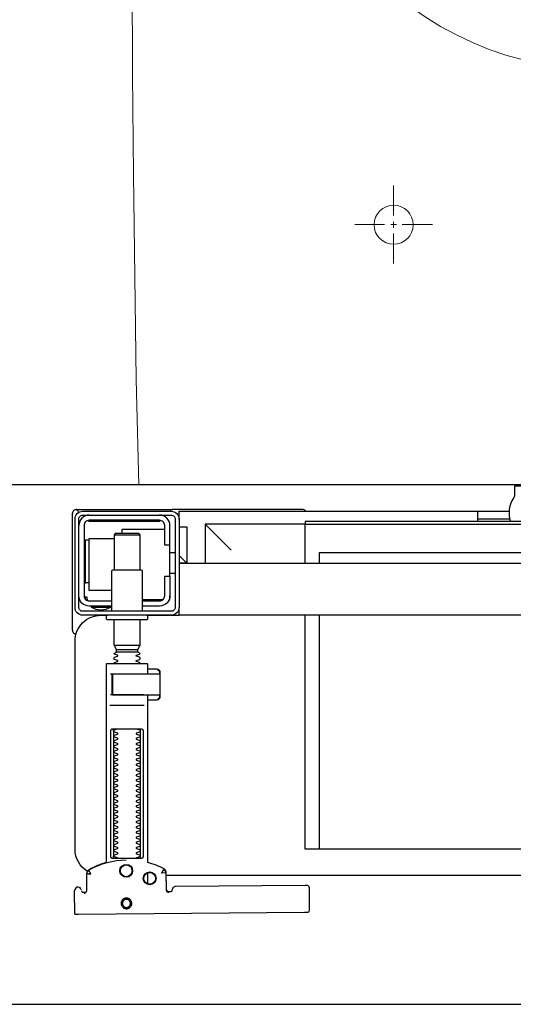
# Model space of a CAD drawing. Header units: millimetres. Extents: x 28600 to 181045, y -399112 to -163690.
# Tile 24 of 256: x 47255 to 47274, y -195409 to -195371. Entities that reach past the tile are written whole.
import ezdxf

# ---------------------------------------------------------------- set-up
doc = ezdxf.new("R2010")
doc.units = ezdxf.units.MM
doc.layers.get('0').update_dxf_attribs({"color": 8})
for name, color, linetype in [('!! 0_ Istn-sciany', 8, 'Continuous'), ('!! 2 ZABUDOWA GK-MDF', 8, 'Continuous'), ('!! 2_wypos-sanitarne', 8, 'Continuous')]:
    doc.layers.add(name, color=color, linetype=linetype)
doc.layers.add('!!_@ wypos sanit nd', color=8, linetype='Continuous', plot=False)

# ---------------------------------------------------------------- blocks, each defined once
blk = doc.blocks.new('A$Cff2eaf8b')
for points in [[(0.16424, 0.07378), (0.16327, 0.07377), (0.16304, 0.07374), (0.16282, 0.07366), (0.16262, 0.07353), (0.16265, 0.07357), (0.16258, 0.07337), (0.16257, 0.07317, -0.157432), (0.16238, 0.07258), (0.1621, 0.07218, -0.241147), (0.16129, 0.07175), (0.1115, 0.07128), (0.11133, 0.07127), (0.11119, 0.07127), (0.11107, 0.07127), (0.11094, 0.07128), (0.11078, 0.0713), (0.11062, 0.07135), (0.11047, 0.07143), (0.11033, 0.07153), (0.11022, 0.07165), (0.11012, 0.07179), (0.11005, 0.07194), (0.11001, 0.0721), (0.10999, 0.07227), (0.10995, 0.08127), (0.11022, 0.08166)], [(0.19647, 0.0744), (0.19626, 0.07438), (0.19604, 0.0743), (0.19585, 0.07417), (0.19566, 0.07396, 0.132231), (0.19551, 0.07346), (0.19546, 0.06691)], [(0.19768, 0.0731, 0.415336), (0.19869, 0.07211)], [(0.19885, 0.07212), (0.19898, 0.07212), (0.19912, 0.07213), (0.19927, 0.07216), (0.1994, 0.07222), (0.19953, 0.07229), (0.19965, 0.07238), (0.19975, 0.07248), (0.20007, 0.07294, 0.158481), (0.20025, 0.07353)], [(0.18031, 0.06175, 0.125713), (0.19466, 0.06556, 0.121439), (0.19519, 0.06605, -0.262119), (0.2, 0.0575), (0.2, -0.0225, -0.414214), (0.19, -0.0325), (0.18751, -0.0325, 0.405519), (0.188, -0.032), (0.188, -0.0313, 0.414214), (0.1875, -0.0308), (0.1725, -0.0308, 0.414214), (0.172, -0.0313), (0.172, -0.032, 0.405519), (0.17249, -0.0325, 0.001664), (0.15993, -0.0325)], [(0.172, -0.00986), (0.172, -0.01366, 0.414214), (0.1722, -0.01386), (0.18462, -0.01386), (0.1878, -0.01386, 0.414214), (0.188, -0.01366), (0.188, 0.06267), (0.18885, 0.06292), (0.18969, 0.06319), (0.19052, 0.0635), (0.19134, 0.06382), (0.19215, 0.06417), (0.19295, 0.06454), (0.19374, 0.06494), (0.19456, 0.06538), (0.19464, 0.06544), (0.19473, 0.0655), (0.19481, 0.06557), (0.19488, 0.06564), (0.19495, 0.06572), (0.19502, 0.06581)], [(0.17647, 0.01114, 0.182836), (0.17636, 0.01123), (0.17515, 0.01163, 0.050055), (0.175, 0.0119), (0.175, 0.01218, 0.050055), (0.17515, 0.01244), (0.17636, 0.01285, 0.719897), (0.17636, 0.01323), (0.17515, 0.01363, 0.050055), (0.175, 0.0139), (0.175, 0.01418, 0.050055), (0.17515, 0.01444), (0.17636, 0.01485, 0.719897), (0.17636, 0.01523), (0.17515, 0.01563, 0.050055), (0.175, 0.0159), (0.175, 0.01618, 0.050055), (0.17515, 0.01644), (0.17636, 0.01685, 0.719897), (0.17636, 0.01723), (0.17515, 0.01763, 0.050055), (0.175, 0.0179), (0.175, 0.01818, 0.050055), (0.17515, 0.01844), (0.17636, 0.01885, 0.719897), (0.17636, 0.01923), (0.17515, 0.01963, 0.050055), (0.175, 0.0199), (0.175, 0.02018, 0.050055), (0.17515, 0.02044), (0.17636, 0.02085, 0.719897), (0.17636, 0.02123), (0.17515, 0.02163, 0.050055), (0.175, 0.0219), (0.175, 0.02218, 0.050055), (0.17515, 0.02244), (0.17636, 0.02285, 0.719897), (0.17636, 0.02323), (0.17515, 0.02363, 0.050055), (0.175, 0.0239), (0.175, 0.02418, 0.050055), (0.17515, 0.02444), (0.17636, 0.02485, 0.719897), (0.17636, 0.02523), (0.17515, 0.02563, 0.050055), (0.175, 0.0259), (0.175, 0.02618, 0.050055), (0.17515, 0.02644), (0.17636, 0.02685, 0.719897), (0.17636, 0.02723), (0.17515, 0.02763, 0.050055), (0.175, 0.0279), (0.175, 0.02818, 0.050055), (0.17515, 0.02844), (0.17636, 0.02885, 0.719897), (0.17636, 0.02923), (0.17515, 0.02963, 0.050055), (0.175, 0.0299), (0.175, 0.03018, 0.050055), (0.17515, 0.03044), (0.17636, 0.03085, 0.719897), (0.17636, 0.03123), (0.17515, 0.03163, 0.050055), (0.175, 0.0319), (0.175, 0.03218, 0.050055), (0.17515, 0.03244), (0.17636, 0.03285, 0.719897), (0.17636, 0.03323), (0.17515, 0.03363, 0.050055), (0.175, 0.0339), (0.175, 0.03418, 0.050055), (0.17515, 0.03444), (0.17636, 0.03485, 0.719897), (0.17636, 0.03523), (0.17515, 0.03563, 0.050055), (0.175, 0.0359), (0.175, 0.03618, 0.050055), (0.17515, 0.03644), (0.17636, 0.03685, 0.719897), (0.17636, 0.03723), (0.17515, 0.03763, 0.050055), (0.175, 0.0379), (0.175, 0.03818, 0.050055), (0.17515, 0.03844), (0.17636, 0.03885, 0.719897), (0.17636, 0.03923), (0.17515, 0.03963, 0.050055), (0.175, 0.0399), (0.175, 0.04018, 0.050055), (0.17515, 0.04044), (0.17636, 0.04085, 0.719897), (0.17636, 0.04123), (0.17515, 0.04163, 0.050055), (0.175, 0.0419), (0.175, 0.04218, 0.050055), (0.17515, 0.04244), (0.17636, 0.04285, 0.719897), (0.17636, 0.04323), (0.17515, 0.04363, 0.050055), (0.175, 0.0439), (0.175, 0.04418, 0.050055), (0.17515, 0.04444), (0.17636, 0.04485, 0.719897), (0.17636, 0.04523), (0.17515, 0.04563, 0.050055), (0.175, 0.0459), (0.175, 0.04618, 0.050055), (0.17515, 0.04644), (0.17636, 0.04685, 0.719897), (0.17636, 0.04723), (0.17515, 0.04763, 0.050055), (0.175, 0.0479), (0.175, 0.04818, 0.050055), (0.17515, 0.04844), (0.17636, 0.04885, 0.719897), (0.17636, 0.04923), (0.17515, 0.04963, 0.050055), (0.175, 0.0499), (0.175, 0.05018, 0.050055), (0.17515, 0.05044), (0.17636, 0.05085, 0.719897), (0.17636, 0.05123), (0.17515, 0.05163, 0.050055), (0.175, 0.0519), (0.175, 0.05218, 0.050055), (0.17515, 0.05244), (0.17636, 0.05285, 0.719897), (0.17636, 0.05323), (0.17515, 0.05363, 0.050055), (0.175, 0.0539), (0.175, 0.05418, 0.050055), (0.17515, 0.05444), (0.17636, 0.05485, 0.719897), (0.17636, 0.05523), (0.17515, 0.05563, 0.050055), (0.175, 0.0559), (0.175, 0.05618, 0.050055), (0.17515, 0.05644), (0.17636, 0.05685, 0.719897), (0.17636, 0.05723), (0.17515, 0.05763, 0.050055), (0.175, 0.0579), (0.175, 0.05818, 0.050055), (0.17515, 0.05844), (0.17636, 0.05885, 0.719897), (0.17636, 0.05923), (0.17515, 0.05963, 0.050055), (0.175, 0.0599), (0.175, 0.06018, 0.050055), (0.17515, 0.06044), (0.17636, 0.06085, 0.474594), (0.17647, 0.06114)], [(0.18353, 0.06114, 0.474594), (0.18364, 0.06085), (0.18485, 0.06044, 0.050055), (0.185, 0.06018), (0.185, 0.0599, 0.050055), (0.18485, 0.05963), (0.18364, 0.05923, 0.719897), (0.18364, 0.05885), (0.18485, 0.05844, 0.050055), (0.185, 0.05818), (0.185, 0.0579, 0.050055), (0.18485, 0.05763), (0.18364, 0.05723, 0.719897), (0.18364, 0.05685), (0.18485, 0.05644, 0.050055), (0.185, 0.05618), (0.185, 0.0559, 0.050055), (0.18485, 0.05563), (0.18364, 0.05523, 0.719897), (0.18364, 0.05485), (0.18485, 0.05444, 0.050055), (0.185, 0.05418), (0.185, 0.0539, 0.050055), (0.18485, 0.05363), (0.18364, 0.05323, 0.719897), (0.18364, 0.05285), (0.18485, 0.05244, 0.050055), (0.185, 0.05218), (0.185, 0.0519, 0.050055), (0.18485, 0.05163), (0.18364, 0.05123, 0.719897), (0.18364, 0.05085), (0.18485, 0.05044, 0.050055), (0.185, 0.05018), (0.185, 0.0499, 0.050055), (0.18485, 0.04963), (0.18364, 0.04923, 0.719897), (0.18364, 0.04885), (0.18485, 0.04844, 0.050055), (0.185, 0.04818), (0.185, 0.0479, 0.050055), (0.18485, 0.04763), (0.18364, 0.04723, 0.719897), (0.18364, 0.04685), (0.18485, 0.04644, 0.050055), (0.185, 0.04618), (0.185, 0.0459, 0.050055), (0.18485, 0.04563), (0.18364, 0.04523, 0.719897), (0.18364, 0.04485), (0.18485, 0.04444, 0.050055), (0.185, 0.04418), (0.185, 0.0439, 0.050055), (0.18485, 0.04363), (0.18364, 0.04323, 0.719897), (0.18364, 0.04285), (0.18485, 0.04244, 0.050055), (0.185, 0.04218), (0.185, 0.0419, 0.050055), (0.18485, 0.04163), (0.18364, 0.04123, 0.719897), (0.18364, 0.04085), (0.18485, 0.04044, 0.050055), (0.185, 0.04018), (0.185, 0.0399, 0.050055), (0.18485, 0.03963), (0.18364, 0.03923, 0.719897), (0.18364, 0.03885), (0.18485, 0.03844, 0.050055), (0.185, 0.03818), (0.185, 0.0379, 0.050055), (0.18485, 0.03763), (0.18364, 0.03723, 0.719897), (0.18364, 0.03685), (0.18485, 0.03644, 0.050055), (0.185, 0.03618), (0.185, 0.0359, 0.050055), (0.18485, 0.03563), (0.18364, 0.03523, 0.719897), (0.18364, 0.03485), (0.18485, 0.03444, 0.050055), (0.185, 0.03418), (0.185, 0.0339, 0.050055), (0.18485, 0.03363), (0.18364, 0.03323, 0.719897), (0.18364, 0.03285), (0.18485, 0.03244, 0.050055), (0.185, 0.03218), (0.185, 0.0319, 0.050055), (0.18485, 0.03163), (0.18364, 0.03123, 0.719897), (0.18364, 0.03085), (0.18485, 0.03044, 0.050055), (0.185, 0.03018), (0.185, 0.0299, 0.050055), (0.18485, 0.02963), (0.18364, 0.02923, 0.719897), (0.18364, 0.02885), (0.18485, 0.02844, 0.050055), (0.185, 0.02818), (0.185, 0.0279, 0.050055), (0.18485, 0.02763), (0.18364, 0.02723, 0.719897), (0.18364, 0.02685), (0.18485, 0.02644, 0.050055), (0.185, 0.02618), (0.185, 0.0259, 0.050055), (0.18485, 0.02563), (0.18364, 0.02523, 0.719897), (0.18364, 0.02485), (0.18485, 0.02444, 0.050055), (0.185, 0.02418), (0.185, 0.0239, 0.050055), (0.18485, 0.02363), (0.18364, 0.02323, 0.719897), (0.18364, 0.02285), (0.18485, 0.02244, 0.050055), (0.185, 0.02218), (0.185, 0.0219, 0.050055), (0.18485, 0.02163), (0.18364, 0.02123, 0.719897), (0.18364, 0.02085), (0.18485, 0.02044, 0.050055), (0.185, 0.02018), (0.185, 0.0199, 0.050055), (0.18485, 0.01963), (0.18364, 0.01923, 0.719897), (0.18364, 0.01885), (0.18485, 0.01844, 0.050055), (0.185, 0.01818), (0.185, 0.0179, 0.050055), (0.18485, 0.01763), (0.18364, 0.01723, 0.719897), (0.18364, 0.01685), (0.18485, 0.01644, 0.050055), (0.185, 0.01618), (0.185, 0.0159, 0.050055), (0.18485, 0.01563), (0.18364, 0.01523, 0.719897), (0.18364, 0.01485), (0.18485, 0.01444, 0.050055), (0.185, 0.01418), (0.185, 0.0139, 0.050055), (0.18485, 0.01363), (0.18364, 0.01323, 0.719897), (0.18364, 0.01285), (0.18485, 0.01244, 0.050055), (0.185, 0.01218), (0.185, 0.0119, 0.050055), (0.18485, 0.01163), (0.18364, 0.01123, 0.182836), (0.18353, 0.01114)], [(0.18575, -0.00966), (0.18575, -0.00207), (0.18572, -0.00196), (0.18564, -0.00189), (0.18554, -0.00186), (0.18565, -0.00188), (0.18573, -0.00194), (0.18577, -0.00204), (0.18577, -0.00966), (0.18574, -0.00977), (0.18566, -0.00984), (0.18547, -0.00986), (0.18558, -0.00981), (0.18563, -0.00966), (0.18563, -0.00206), (0.18557, -0.00191), (0.18547, -0.00186), (0.16743, -0.00186, 0.414214), (0.16723, -0.00206), (0.16723, -0.00966, 0.414214), (0.16743, -0.00986), (0.18547, -0.00986)], [(0.18555, -0.00986, 0.414213), (0.18575, -0.00966), (0.18575, -0.00207), (0.18575, -0.00966), (0.18572, -0.00977), (0.18564, -0.00984), (0.18554, -0.00986)], [(0.175, -0.01382), (0.175, -0.01406, -0.050055), (0.17515, -0.01432), (0.17636, -0.01473, -0.719897), (0.17636, -0.01511), (0.17515, -0.01552, -0.050055), (0.175, -0.01578), (0.175, -0.01606, -0.050055), (0.17515, -0.01632), (0.17636, -0.01673, -0.719897), (0.17636, -0.01711), (0.17515, -0.01752, -0.050055), (0.175, -0.01778), (0.1759, -0.0183), (0.1759, -0.01936), (0.175, -0.02092), (0.175, -0.0308)], [(0.185, -0.01382), (0.185, -0.01406, 0.050055), (0.18485, -0.01432), (0.18364, -0.01473, 0.719897), (0.18364, -0.01511), (0.18485, -0.01552, 0.050055), (0.185, -0.01578), (0.185, -0.01606, 0.050055), (0.18485, -0.01632), (0.18364, -0.01673, 0.719897), (0.18364, -0.01711), (0.18485, -0.01752, 0.050055), (0.185, -0.01778), (0.1841, -0.0183), (0.1841, -0.01936), (0.185, -0.02092), (0.185, -0.0308)], [(0.2001, -0.02534, 0.126559), (0.19961, -0.02525)], [(0.20099, -0.02671, 0.198909), (0.20055, -0.02564, 0.091301), (0.2001, -0.02534)], [(0.174, -0.034), (0.174, -0.0493, 0.414214), (0.1745, -0.0498), (0.1855, -0.0498, 0.414214), (0.186, -0.0493), (0.186, -0.034)], [(0.16379, -0.0385), (0.1635, -0.0385), (0.1635, -0.04, -0.414214), (0.1675, -0.036), (0.174, -0.036)], [(0.19375, -0.03562, 0.119096), (0.19, -0.03454, 0.119096), (0.18625, -0.03562)], [(0.19375, -0.036), (0.19375, -0.03562), (0.18625, -0.03562), (0.18625, -0.036), (0.1945, -0.036, -0.414214), (0.1985, -0.04)], [(0.174, -0.038), (0.1675, -0.038, 0.414214), (0.1655, -0.04), (0.1655, -0.0475), (0.1635, -0.0475), (0.1635, -0.067, 0.414214), (0.1675, -0.071)], [(0.1635, -0.0595), (0.1655, -0.0595), (0.1655, -0.067, 0.414214), (0.1675, -0.069), (0.1945, -0.069, 0.414214), (0.1965, -0.067), (0.1965, -0.04, 0.414214), (0.1945, -0.038), (0.186, -0.038)], [(0.1945, -0.04497), (0.19515, -0.04496), (0.19542, -0.04496), (0.1956, -0.04496), (0.19566, -0.04496, 0.116465), (0.19589, -0.0449), (0.196, -0.04485), (0.196, -0.06155), (0.19589, -0.0615, 0.116465), (0.19566, -0.06144), (0.19542, -0.06144), (0.19515, -0.06144), (0.1945, -0.06143)], [(0.1945, -0.071, 0.414214), (0.1985, -0.067)], [(-0.04, -0.0685), (-0.03255, -0.0685, 0.236962), (-0.03118, -0.07775, -0.154353), (-0.031, -0.07832), (-0.031, -0.08218), (0.031, -0.08218), (0.031, -0.07832, -0.154353), (0.03118, -0.07775, 0.236962), (0.03255, -0.0685), (0.04, -0.0685)], [(0.2001, -0.07306, 0.091301), (0.20055, -0.07276, 0.198909), (0.20099, -0.0717)], [(0.11124, -0.0725), (0.11142, -0.07274), (0.11165, -0.07293), (0.11192, -0.07308), (0.1122, -0.07317), (0.1125, -0.0732), (0.1623, -0.0732, 0.326231), (0.16325, -0.0725)], [(0.1987, -0.07216, 0.000114), (0.1987, -0.07216, 0.517015), (0.20003, -0.07309), (0.19993, -0.07313), (0.19983, -0.07315), (0.19971, -0.07318), (0.19958, -0.07319), (0.19948, -0.07319), (0.19903, -0.07319), (0.19841, -0.07319), (0.19771, -0.07319), (0.16427, -0.07319), (0.16392, -0.07319), (0.16356, -0.07319), (0.16323, -0.07319), (0.16293, -0.07319), (0.16269, -0.07319), (0.16249, -0.07319), (0.16236, -0.07319)]]:
    blk.add_lwpolyline(points, format="xyb")
for points in [[(0.19864, 0.08252), (0.11173, 0.08169)], [(0.20013, 0.08252), (0.20025, 0.07353)], [(0.16386, 0.07389), (0.16409, 0.07384), (0.16425, 0.07378), (0.1644, 0.07368), (0.16452, 0.07356), (0.16463, 0.07342), (0.16471, 0.07326), (0.16476, 0.07309), (0.16478, 0.07292), (0.16496, 0.06636), (0.16497, 0.06624), (0.16498, 0.06614), (0.165, 0.06604), (0.16503, 0.06594), (0.16507, 0.06584), (0.16511, 0.06575), (0.16516, 0.06566), (0.16521, 0.06557), (0.16527, 0.06549), (0.16534, 0.0654), (0.16542, 0.06533), (0.1655, 0.06526), (0.16558, 0.06519), (0.16567, 0.06513), (0.16576, 0.06508), (0.16651, 0.0647), (0.16726, 0.06433), (0.16803, 0.06399), (0.16881, 0.06367), (0.1696, 0.06337), (0.17039, 0.06309), (0.17119, 0.06284), (0.172, 0.0626), (0.172, -0.00186)], [(0.1651, 0.06653), (0.16492, 0.07312), (0.1649, 0.07329), (0.16485, 0.07345), (0.16478, 0.07361), (0.16467, 0.07374), (0.16455, 0.07386), (0.16441, 0.07396), (0.16425, 0.07403), (0.16409, 0.07408), (0.16391, 0.07409)], [(0.19757, 0.07355), (0.19749, 0.07368), (0.19738, 0.0738), (0.19726, 0.0739), (0.19713, 0.07399), (0.19698, 0.07405), (0.19683, 0.07408), (0.19667, 0.07409), (0.19577, 0.07408)], [(0.172, 0.07087), (0.172, 0.06656)], [(0.16493, 0.0675), (-0.16477, 0.0675)], [(-0.11847, -0.0325), (-0.11847, 0.0575), (0.11153, 0.0575), (0.11153, -0.0325)], [(0.10602, 0.0575), (0.10602, -0.0325)], [(0.17483, 0.06014), (0.17483, 0.01214)], [(0.18523, 0.01214), (0.18523, 0.06014)], [(0.16811, -0.00015), (0.16776, -0.00056), (0.16776, -0.00022), (0.16779, -0.00011), (0.16786, -0.00004), (0.16797, 0), (0.1681, 0.00001), (0.16822, 0.00001), (0.16841, 0.00003), (0.16887, 0.00014), (0.172, 0.00014)], [(0.16848, 0.00006), (0.16856, 0.00012), (0.16876, 0.00014)], [(0.18662, 0.00214), (0.17345, 0.00214)], [(0.16732, -0.0019), (0.16732, -0.00074), (0.16736, -0.00062), (0.16746, -0.00054), (0.16767, -0.00049)], [(0.16751, -0.00165), (0.16754, -0.00139), (0.16766, -0.00086)], [(0.17371, -0.00186), (0.18481, -0.00186), (0.18637, -0.00186)], [(0.16767, -0.01124), (0.16755, -0.01122), (0.16746, -0.01119), (0.16737, -0.01112), (0.16732, -0.01098), (0.16732, -0.00983)], [(0.16766, -0.01087), (0.16754, -0.01033), (0.16751, -0.01008)], [(0.172, -0.01186), (0.16887, -0.01186), (0.16841, -0.01176), (0.16831, -0.01174), (0.16819, -0.01174), (0.16806, -0.01173), (0.16794, -0.01172), (0.16783, -0.01166), (0.16776, -0.01151), (0.16776, -0.01117), (0.16811, -0.01157)], [(0.18558, -0.00986), (0.18637, -0.00986)], [(0.16876, -0.01186), (0.16866, -0.01186), (0.16848, -0.01178)], [(0.1759, -0.0183), (0.1841, -0.0183)], [(0.185, -0.02092), (0.175, -0.02092)], [(0.1841, -0.01936), (0.1759, -0.01936)], [(0.19962, -0.02522), (0.19976, -0.02523), (0.19987, -0.02526), (0.20001, -0.0253)], [(0.20099, -0.02671), (0.20099, -0.0717)], [(-0.16, -0.0355), (-0.16, -0.0325), (0.16, -0.0325), (0.16, -0.0355)], [(0.16, -0.0485), (0.16, -0.0365)], [(0.1635, -0.0475), (0.1635, -0.04)], [(0.174, -0.0385), (0.16618, -0.0385)], [(0.167, -0.03806), (0.16693, -0.03815), (0.16687, -0.03825), (0.16681, -0.03837), (0.16675, -0.0385)], [(0.19499, -0.03806), (0.19506, -0.03814), (0.19512, -0.03823), (0.19517, -0.03833), (0.19521, -0.03842), (0.19525, -0.03853), (0.19528, -0.03863), (0.19531, -0.03874), (0.19533, -0.03885), (0.19535, -0.03896), (0.19537, -0.03907), (0.19538, -0.03917), (0.19539, -0.03927), (0.19537, -0.03937), (0.19547, -0.0394), (0.19557, -0.0394), (0.19567, -0.0394), (0.19578, -0.0394), (0.19589, -0.0394), (0.19612, -0.0394), (0.19616, -0.0393), (0.19615, -0.03919), (0.19613, -0.03907), (0.19609, -0.03894), (0.19605, -0.03882), (0.19594, -0.03861)], [(0.186, -0.042), (0.1945, -0.042), (0.1945, -0.062), (0.185, -0.062)], [(0.19591, -0.04489), (0.19602, -0.04489), (0.19615, -0.04489), (0.19632, -0.04489), (0.1965, -0.04489)], [(0.1615, -0.0485), (0.1635, -0.0485)], [(0.16, -0.0555), (0.157, -0.0525), (0.16, -0.0525), (-0.16, -0.0525), (-0.157, -0.0525), (-0.16, -0.0555)], [(0.10602, -0.0525), (0.10602, -0.05658), (-0.11847, -0.05658)], [(0.11153, -0.0525), (0.11153, -0.0675), (0.15, -0.0675)], [(0.14, -0.0575), (0.15, -0.0675), (0.15, -0.0525)], [(0.16, -0.0665), (0.157, -0.0665), (0.157, -0.0525)], [(0.175, -0.0498), (0.175, -0.06346), (0.1755, -0.06396), (0.1845, -0.06396), (0.185, -0.06346), (0.185, -0.0498)], [(0.1615, -0.0565), (0.1635, -0.0565)], [(0.1655, -0.0655), (0.182, -0.0655), (0.182, -0.06396)], [(0.185, -0.06346), (0.175, -0.06346)], [(0.1965, -0.06151), (0.19632, -0.06151), (0.19615, -0.06151), (0.19602, -0.06151), (0.19591, -0.06151)], [(0.03283, -0.0695), (0.045, -0.0695)], [(0.16, -0.0695), (0.16, -0.0725), (0.03305, -0.0725)], [(0.045, -0.0685), (0.045, -0.0725)], [(0.16721, -0.0685), (0.19466, -0.0685), (0.19478, -0.0685)], [(0.17, -0.069), (0.17, -0.0685)], [(0.174, -0.069), (0.174, -0.0685)]]:
    blk.add_lwpolyline(points)
for points in [[(0.18024, 0.0763), (0.18044, 0.07631), (0.18064, 0.07634), (0.18083, 0.07639), (0.18102, 0.07646), (0.1812, 0.07655), (0.18138, 0.07665), (0.18154, 0.07677), (0.18168, 0.07691), (0.18182, 0.07706), (0.18193, 0.07722), (0.18204, 0.0774), (0.18212, 0.07758), (0.18219, 0.07777), (0.18223, 0.07796), (0.18226, 0.07816), (0.18227, 0.07836), (0.18226, 0.07857), (0.18223, 0.07876), (0.18217, 0.07896), (0.18211, 0.07915), (0.18202, 0.07933), (0.18191, 0.0795), (0.18179, 0.07966), (0.18165, 0.07981), (0.1815, 0.07994), (0.18134, 0.08006), (0.18117, 0.08016), (0.18099, 0.08024), (0.1808, 0.08031), (0.1806, 0.08036), (0.1804, 0.08038), (0.1802, 0.08039), (0.18, 0.08038), (0.1798, 0.08035), (0.17961, 0.0803), (0.17942, 0.08023), (0.17924, 0.08014), (0.17907, 0.08004), (0.17891, 0.07992), (0.17876, 0.07978), (0.17863, 0.07963), (0.17851, 0.07947), (0.17841, 0.07929), (0.17832, 0.07911), (0.17826, 0.07892), (0.17821, 0.07872), (0.17818, 0.07853), (0.17817, 0.07832), (0.17819, 0.07812), (0.17822, 0.07793), (0.17827, 0.07773), (0.17834, 0.07754), (0.17842, 0.07736), (0.17853, 0.07719), (0.17865, 0.07703), (0.17879, 0.07688), (0.17894, 0.07675), (0.1791, 0.07663), (0.17927, 0.07653), (0.17946, 0.07645), (0.17965, 0.07638), (0.17984, 0.07633), (0.18004, 0.07631)], [(0.18023, 0.07679), (0.18038, 0.0768), (0.18053, 0.07682), (0.18068, 0.07686), (0.18082, 0.07691), (0.18096, 0.07698), (0.18109, 0.07706), (0.18121, 0.07715), (0.18132, 0.07725), (0.18143, 0.07737), (0.18151, 0.07749), (0.18159, 0.07762), (0.18166, 0.07776), (0.18171, 0.0779), (0.18174, 0.07805), (0.18176, 0.0782), (0.18177, 0.07835), (0.18176, 0.0785), (0.18174, 0.07866), (0.1817, 0.0788), (0.18164, 0.07895), (0.18158, 0.07908), (0.1815, 0.07921), (0.18141, 0.07933), (0.1813, 0.07944), (0.18119, 0.07955), (0.18107, 0.07964), (0.18093, 0.07971), (0.1808, 0.07978), (0.18065, 0.07983), (0.18051, 0.07986), (0.18036, 0.07988), (0.1802, 0.07989), (0.18005, 0.07988), (0.1799, 0.07986), (0.17975, 0.07982), (0.17961, 0.07976), (0.17947, 0.0797), (0.17935, 0.07962), (0.17922, 0.07953), (0.17911, 0.07942), (0.17901, 0.07931), (0.17892, 0.07919), (0.17884, 0.07906), (0.17878, 0.07892), (0.17873, 0.07877), (0.1787, 0.07863), (0.17867, 0.07848), (0.17867, 0.07832), (0.17868, 0.07817), (0.1787, 0.07802), (0.17874, 0.07787), (0.17879, 0.07773), (0.17886, 0.07759), (0.17894, 0.07746), (0.17903, 0.07734), (0.17913, 0.07723), (0.17925, 0.07713), (0.17937, 0.07704), (0.1795, 0.07696), (0.17964, 0.0769), (0.17978, 0.07685), (0.17993, 0.07682), (0.18008, 0.07679)], [(0.16587, 0.06536), (0.16582, 0.06538), (0.16577, 0.06542), (0.16573, 0.06545), (0.16568, 0.06549), (0.16563, 0.06553), (0.16558, 0.06558), (0.16553, 0.06563), (0.16548, 0.06568), (0.16544, 0.06573), (0.1654, 0.06579), (0.16536, 0.06585), (0.16532, 0.06591), (0.16529, 0.06597), (0.16526, 0.06603), (0.16523, 0.0661), (0.16521, 0.06616), (0.16519, 0.06623), (0.16517, 0.06629), (0.16515, 0.06636), (0.16514, 0.06642), (0.16514, 0.06648), (0.16513, 0.06654), (0.16513, 0.06659), (0.16518, 0.06661), (0.16643, 0.06666), (0.16648, 0.06666), (0.16654, 0.06666), (0.16659, 0.06668), (0.16664, 0.06665), (0.16661, 0.06661), (0.16658, 0.06656), (0.16655, 0.06651), (0.16652, 0.06645), (0.16594, 0.06536)], [(0.18533, 0.06114), (0.18541, 0.06113), (0.1855, 0.06112), (0.18559, 0.06111), (0.18567, 0.06108), (0.18575, 0.06105), (0.18583, 0.06101), (0.18591, 0.06096), (0.18597, 0.0609), (0.18604, 0.06084), (0.18609, 0.06076), (0.18615, 0.06068), (0.18619, 0.06058), (0.18623, 0.06048), (0.18625, 0.06037), (0.18627, 0.06025), (0.18628, 0.06014), (0.18628, 0.01214), (0.18627, 0.01202), (0.18625, 0.01191), (0.18623, 0.0118), (0.18619, 0.01169), (0.18615, 0.0116), (0.18609, 0.01151), (0.18604, 0.01144), (0.18597, 0.01137), (0.18591, 0.01131), (0.18583, 0.01126), (0.18575, 0.01122), (0.18567, 0.01119), (0.18559, 0.01117), (0.1855, 0.01115), (0.18541, 0.01114), (0.18533, 0.01114), (0.17475, 0.01114), (0.17466, 0.01114), (0.17457, 0.01115), (0.17449, 0.01117), (0.1744, 0.01119), (0.17432, 0.01122), (0.17424, 0.01126), (0.17416, 0.01131), (0.17409, 0.01137), (0.17403, 0.01144), (0.17397, 0.01151), (0.17392, 0.0116), (0.17387, 0.01169), (0.17384, 0.0118), (0.17381, 0.01191), (0.17379, 0.01202), (0.17379, 0.01214), (0.17379, 0.06014), (0.17379, 0.06025), (0.17381, 0.06037), (0.17384, 0.06048), (0.17387, 0.06058), (0.17392, 0.06068), (0.17397, 0.06076), (0.17403, 0.06084), (0.17409, 0.0609), (0.17416, 0.06096), (0.17424, 0.06101), (0.17432, 0.06105), (0.1744, 0.06108), (0.17449, 0.06111), (0.17457, 0.06112), (0.17466, 0.06113), (0.17475, 0.06114)], [(-0.11847, -0.0685), (0.11153, -0.0685), (0.11153, -0.0675), (-0.11847, -0.0675)]]:
    blk.add_lwpolyline(points, close=True)
for points in [[(0.19546, 0.0669), (0.19546, 0.0669), (0.19546, 0.0669), (0.19546, 0.06691), (0.19546, 0.06691), (0.19546, 0.06691), (0.19546, 0.06691), (0.19546, 0.06691), (0.19546, 0.06691), (0.19546, 0.06691), (0.19546, 0.06691), (0.19546, 0.06691), (0.19546, 0.06691), (0.19546, 0.06691), (0.19546, 0.06691), (0.19546, 0.06691), (0.19546, 0.06691), (0.19546, 0.06691), (0.19546, 0.06691), (0.19546, 0.06691), (0.19546, 0.0669), (0.19546, 0.0669), (0.19546, 0.0669), (0.19546, 0.0669), (0.19546, 0.0669), (0.19546, 0.0669), (0.19546, 0.0669), (0.19546, 0.0669), (0.19546, 0.0669), (0.19546, 0.0669), (0.19546, 0.0669), (0.19546, 0.0669), (0.19546, 0.0669), (0.19546, 0.0669), (0.19546, 0.0669), (0.19546, 0.0669), (0.19545, 0.0669), (0.19545, 0.06691), (0.19545, 0.06691), (0.19545, 0.06691), (0.19545, 0.06691), (0.19545, 0.06691), (0.19545, 0.06691), (0.19545, 0.06691), (0.19545, 0.06691), (0.19544, 0.06691), (0.19544, 0.06691), (0.19544, 0.0669), (0.19544, 0.0669), (0.19544, 0.0669), (0.19543, 0.0669), (0.19543, 0.0669), (0.19543, 0.0669), (0.19543, 0.0669), (0.19543, 0.0669), (0.19543, 0.0669), (0.19543, 0.0669), (0.19542, 0.0669), (0.19542, 0.0669), (0.19542, 0.0669), (0.19542, 0.0669), (0.19542, 0.0669), (0.19541, 0.0669), (0.19541, 0.0669), (0.19541, 0.0669), (0.19541, 0.0669), (0.19541, 0.0669), (0.1954, 0.0669), (0.1954, 0.0669), (0.1954, 0.0669), (0.19539, 0.0669), (0.19539, 0.0669), (0.19539, 0.0669), (0.19537, 0.06691), (0.19537, 0.06691), (0.19537, 0.06691), (0.19536, 0.06691), (0.19536, 0.06691), (0.19535, 0.06691), (0.19535, 0.06691), (0.19534, 0.06691), (0.19534, 0.06691), (0.19533, 0.06691), (0.19533, 0.06691), (0.19532, 0.06691), (0.19532, 0.06691), (0.19531, 0.06691), (0.19531, 0.06691), (0.1953, 0.06691), (0.19529, 0.06691), (0.19529, 0.06691), (0.19528, 0.06691), (0.19527, 0.06691), (0.19527, 0.06691), (0.19526, 0.06691), (0.19525, 0.06691), (0.19524, 0.06691), (0.19523, 0.06691), (0.19523, 0.06691), (0.19522, 0.06691), (0.19521, 0.06691), (0.1952, 0.06691), (0.19519, 0.06691), (0.19518, 0.06691), (0.19517, 0.06691), (0.19516, 0.06691), (0.19515, 0.06691), (0.19514, 0.06691), (0.19513, 0.06691), (0.19512, 0.06691), (0.19511, 0.06691), (0.1951, 0.06691), (0.19509, 0.06691), (0.19508, 0.06691), (0.19507, 0.06691), (0.19506, 0.06691), (0.19505, 0.06691), (0.19504, 0.06691), (0.19503, 0.06691), (0.19502, 0.06691), (0.19501, 0.06691), (0.19499, 0.06691), (0.19498, 0.06691), (0.19497, 0.06691), (0.19496, 0.06691), (0.19495, 0.06691), (0.19494, 0.06692), (0.19492, 0.06692), (0.19491, 0.06692), (0.1949, 0.06692), (0.19489, 0.06692), (0.19487, 0.06692), (0.19486, 0.06692), (0.19485, 0.06692), (0.19484, 0.06692), (0.19482, 0.06692), (0.19481, 0.06692), (0.19469, 0.06692), (0.19464, 0.06692), (0.19459, 0.06692), (0.19456, 0.06692), (0.19453, 0.06692), (0.19451, 0.06692), (0.19448, 0.06692), (0.19445, 0.06692), (0.19443, 0.06692), (0.1944, 0.06692), (0.19438, 0.06692), (0.19435, 0.06692), (0.19433, 0.06692), (0.1943, 0.06692), (0.19428, 0.06692), (0.19427, 0.06692), (0.19425, 0.06692), (0.19423, 0.06692), (0.19422, 0.06692), (0.19421, 0.06692), (0.19419, 0.06692), (0.19418, 0.06692), (0.19418, 0.06692), (0.19417, 0.06692), (0.19416, 0.06692), (0.19416, 0.06692), (0.19415, 0.06692), (0.19415, 0.06693), (0.19414, 0.06693), (0.19414, 0.06693), (0.19413, 0.06693), (0.19413, 0.06693), (0.19412, 0.06693), (0.19412, 0.06693), (0.19411, 0.06693), (0.19411, 0.06693), (0.19411, 0.06692), (0.1941, 0.06692), (0.1941, 0.06692), (0.1941, 0.06692), (0.19409, 0.06692), (0.19409, 0.06692), (0.19409, 0.06692), (0.19408, 0.06692), (0.19408, 0.06692), (0.19408, 0.06692), (0.19407, 0.06692), (0.19407, 0.06692), (0.19406, 0.06692), (0.19406, 0.06692), (0.19406, 0.06692), (0.19406, 0.06692), (0.19405, 0.06692), (0.19405, 0.06692), (0.19405, 0.06692), (0.19405, 0.06692), (0.19404, 0.06693), (0.19404, 0.06693), (0.19404, 0.06693), (0.19403, 0.06693), (0.19403, 0.06693), (0.19402, 0.06693), (0.19402, 0.06694), (0.19402, 0.06694), (0.19401, 0.06694), (0.19401, 0.06694), (0.19401, 0.06694), (0.194, 0.06694), (0.194, 0.06694), (0.194, 0.06694), (0.194, 0.06694), (0.194, 0.06694), (0.194, 0.06694), (0.19399, 0.06694), (0.19399, 0.06694), (0.19399, 0.06694), (0.19399, 0.06694), (0.19399, 0.06694), (0.19399, 0.06694), (0.19399, 0.06694), (0.19398, 0.06694), (0.19398, 0.06694), (0.19398, 0.06694), (0.19398, 0.06693), (0.19398, 0.06693), (0.19397, 0.06693), (0.19397, 0.06693), (0.19397, 0.06693), (0.19397, 0.06693), (0.19397, 0.06692), (0.19397, 0.06692), (0.19397, 0.06692), (0.19397, 0.06692), (0.19397, 0.06692), (0.19397, 0.06691), (0.19397, 0.06691), (0.19397, 0.06691), (0.19397, 0.06691), (0.19397, 0.0669), (0.19397, 0.0669), (0.19397, 0.0669), (0.19397, 0.0669), (0.19397, 0.0669), (0.19397, 0.06689), (0.19397, 0.06689), (0.19397, 0.06689), (0.19397, 0.06689), (0.19397, 0.06689), (0.19397, 0.06688), (0.19397, 0.06688), (0.19398, 0.06688), (0.19398, 0.06688), (0.19398, 0.06688), (0.19398, 0.06687), (0.19399, 0.06687), (0.19399, 0.06687), (0.19399, 0.06687), (0.194, 0.06686), (0.194, 0.06686), (0.19401, 0.06685), (0.19401, 0.06685), (0.19401, 0.06685), (0.19402, 0.06684), (0.19402, 0.06684), (0.19402, 0.06684), (0.19402, 0.06683), (0.19403, 0.06683), (0.19403, 0.06683), (0.19403, 0.06682), (0.19403, 0.06682), (0.19403, 0.06682), (0.19403, 0.06681), (0.19403, 0.06681), (0.19404, 0.06681), (0.19404, 0.06681), (0.19404, 0.0668), (0.19404, 0.0668), (0.19404, 0.0668), (0.19404, 0.06679), (0.19405, 0.06679), (0.19405, 0.06679), (0.19405, 0.06678), (0.19405, 0.06678), (0.19405, 0.06677), (0.19406, 0.06677), (0.19406, 0.06677), (0.19406, 0.06676), (0.19406, 0.06676), (0.19407, 0.06675), (0.19407, 0.06675), (0.19407, 0.06674), (0.19408, 0.06673), (0.19408, 0.06672), (0.19409, 0.06671), (0.1941, 0.0667), (0.1941, 0.06669), (0.19411, 0.06668), (0.19412, 0.06666), (0.19414, 0.06663), (0.19416, 0.06659), (0.19418, 0.06655), (0.19419, 0.06653), (0.1942, 0.06652), (0.19421, 0.0665), (0.19422, 0.06648), (0.19423, 0.06646), (0.19433, 0.06627), (0.19434, 0.06626), (0.19435, 0.06624), (0.19436, 0.06622), (0.19437, 0.06621), (0.19438, 0.06619), (0.19439, 0.06618), (0.1944, 0.06616), (0.1944, 0.06614), (0.19441, 0.06613), (0.19442, 0.06611), (0.19443, 0.0661), (0.19444, 0.06608), (0.19445, 0.06607), (0.19445, 0.06605), (0.19446, 0.06604), (0.19447, 0.06603), (0.19448, 0.06601), (0.19448, 0.066), (0.19449, 0.06598), (0.1945, 0.06597), (0.19451, 0.06596), (0.19451, 0.06595), (0.19452, 0.06593), (0.19453, 0.06592), (0.19453, 0.06591), (0.19454, 0.0659), (0.19455, 0.06588), (0.19455, 0.06587), (0.19456, 0.06586), (0.19457, 0.06585), (0.19457, 0.06584), (0.19458, 0.06583), (0.19458, 0.06582), (0.19459, 0.06581), (0.19459, 0.0658), (0.1946, 0.06579), (0.1946, 0.06578), (0.19461, 0.06577), (0.19461, 0.06576), (0.19462, 0.06575), (0.19462, 0.06574), (0.19463, 0.06573), (0.19463, 0.06572), (0.19464, 0.06572), (0.19464, 0.06571), (0.19464, 0.0657), (0.19465, 0.06569), (0.19465, 0.06569), (0.19466, 0.06568), (0.19466, 0.06567), (0.19466, 0.06567), (0.19467, 0.06566), (0.19467, 0.06566), (0.19467, 0.06565), (0.19467, 0.06565), (0.19468, 0.06564), (0.19468, 0.06564), (0.19468, 0.06564), (0.19468, 0.06563), (0.19468, 0.06563), (0.19468, 0.06563), (0.19468, 0.06563), (0.19468, 0.06563), (0.19468, 0.06562), (0.19469, 0.06562), (0.19469, 0.06562), (0.19469, 0.06562), (0.19469, 0.06562), (0.19469, 0.06562), (0.19469, 0.06562), (0.19469, 0.06561), (0.19469, 0.06561), (0.19469, 0.06561), (0.19469, 0.06561), (0.19469, 0.06561), (0.19469, 0.06561), (0.19469, 0.06561), (0.19469, 0.06561), (0.19469, 0.06561), (0.19469, 0.06561), (0.19469, 0.06561), (0.19469, 0.06561), (0.19469, 0.06561), (0.19469, 0.06561), (0.19469, 0.06561), (0.19469, 0.06561), (0.19469, 0.0656), (0.19469, 0.0656), (0.19469, 0.0656), (0.19469, 0.0656), (0.19469, 0.0656), (0.19469, 0.0656), (0.19468, 0.0656), (0.19468, 0.0656), (0.19468, 0.0656), (0.19468, 0.0656), (0.19468, 0.0656), (0.19468, 0.0656), (0.19468, 0.0656), (0.19469, 0.0656), (0.19469, 0.0656), (0.19469, 0.0656), (0.19469, 0.0656), (0.19469, 0.0656), (0.19469, 0.0656), (0.19469, 0.0656), (0.19469, 0.0656), (0.19469, 0.0656), (0.19469, 0.0656), (0.19469, 0.0656), (0.19469, 0.0656, 0.269557)], [(0.16, -0.0695), (0.16, -0.0355, -0.414214), (0.163, -0.0325), (0.197, -0.0325, -0.414214), (0.2, -0.0355), (0.2, -0.0695, -0.414214), (0.197, -0.0725), (0.163, -0.0725, -0.414214)], [(0.1985, -0.0355), (0.1985, -0.0695, -0.414214), (0.197, -0.071), (0.163, -0.071, -0.414214), (0.1615, -0.0695), (0.1615, -0.0355, -0.414214), (0.163, -0.034), (0.197, -0.034, -0.414214)]]:
    blk.add_lwpolyline(points, format="xyb", close=True)
for centre, radius in [((0.17128, 0.06872), 0.00247), ((0.17128, 0.06871), 0.00227), ((0.18031, 0.0658), 0.00247), ((0.18031, 0.0658), 0.00227)]:
    blk.add_circle(centre, radius)
for centre, major_axis, ratio, start_param, end_param in [((0.11145, 0.08128), (-0.0015, -0.00001), 0.008666, 6.276938, 6.283143), ((0.11172, 0.08167), (0.0015, 0.00001), 0.008666, 1.564549, 3.135353), ((0.19863, 0.08251), (0.0015, 0.00001), 0.008666, 0.000034, 1.564556), ((0.16326, 0.07477), (0.00001, -0.001), 0.006244, 0, 0.008667), ((0.19846, 0.074), (-0.000892, -0.000453), 0.001081, 6.273741, 6.283185), ((0.19868, 0.07311), (-0.001, -0.00001), 0.00236, 6.276941, 6.283185), ((0.19849, 0.07212), (0.000501, 0.000005), 0.008666, 5.12776, 5.491123), ((0.19868, 0.07311), (0.000013, -0.001), 0.403131, 6.273715, 6.283185), ((0.19883, 0.07312), (0.000018, -0.001), 0.702652, 6.271005, 6.283185), ((0.19875, 0.07351), (0.0015, 0.00002), 0.011557, 6.27692, 6.283202), ((0.17484, 0.06014), (0, 0.001), 0.006244, 0, 1.570796), ((0.18031, 0.06225), (0.000005, -0.0005), 0.006244, 0, 0.008667), ((0.18524, 0.06014), (0, -0.001), 0.006244, 3.141593, 4.712389), ((0.17484, 0.01214), (0, -0.001), 0.006244, 4.712389, 6.283185), ((0.18524, 0.01214), (0, -0.001), 0.006244, 4.712389, 6.283185), ((0.16768, -0.00069), (-0.000013, 0.0002), 0.199357, 6.276703, 6.276744), ((0.16768, -0.01104), (-0.000013, -0.0002), 0.199357, 0.006339, 0.00638)]:
    blk.add_ellipse(centre, major_axis=major_axis, ratio=ratio, start_param=start_param, end_param=end_param)
blk = doc.blocks.new('A$C6ce7c513')
at = {"lineweight": 0}
for points in [[(0.17819, -0.23404), (0.17794, -0.15833), (0.17745, -0.11986), (0.17695, -0.08064), (0.17646, -0.04094), (0.17548, -0.00049)], [(-0.17548, -0.00049), (0.17547, -0.00049)], [(0.07756, -0.08557), (0.07756, -0.09717)], [(0.06252, -0.10062), (0.07411, -0.10062)], [(0.07633, -0.10062), (0.07855, -0.10062)], [(0.07756, -0.09939), (0.07756, -0.1016)], [(0.08101, -0.10062), (0.09236, -0.10062)], [(0.07756, -0.10408), (0.07756, -0.11567)]]:
    blk.add_lwpolyline(points, dxfattribs=at)
blk.add_circle((0.07744, -0.1005), 0.00752, dxfattribs=at)
blk.add_ellipse((0, -0.32554), major_axis=(0, -0.16499), ratio=0.830338, start_param=0, end_param=6.283185, dxfattribs=at)

msp = doc.modelspace()

# ---------------------------------------------------------------- linework, layer by layer
at = {"layer": '!! 0_ Istn-sciany'}
msp.add_lwpolyline([(47232.71142, -195409.12813), (47346.71142, -195409.12813)], dxfattribs=at)
at = {"layer": '!! 2 ZABUDOWA GK-MDF'}
msp.add_lwpolyline([(47232.71142, -195389.12813), (47346.71142, -195389.12813)], dxfattribs=at)

# ---------------------------------------------------------------- block references
at = {"layer": '!! 2_wypos-sanitarne', "xscale": 100, "yscale": 100, "zscale": 100, "rotation": 180}
msp.add_blockref('A$C6ce7c513', (47276.71125, -195389.19409), dxfattribs=at)
at = {"layer": '!!_@ wypos sanit nd', "xscale": 100, "yscale": 100, "zscale": 100, "rotation": 180}
msp.add_blockref('A$Cff2eaf8b', (47276.71125, -195397.41209), dxfattribs=at)

doc.saveas('drawing.dxf')
